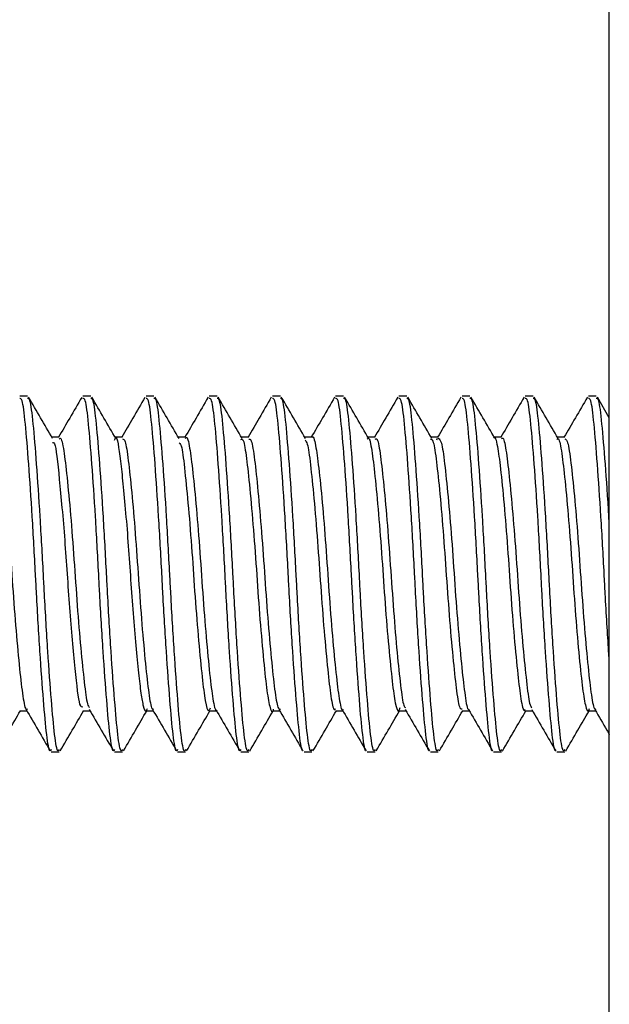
# Model space of a CAD drawing. Header units: inches. Extents: x 0.1 to 10.7, y 0.1 to 7.7.
# Tile 19 of 46: x 3.0826 to 3.1042, y 6.3293 to 6.3654. Entities that reach past the tile are written whole.
import ezdxf

# ---------------------------------------------------------------- set-up
doc = ezdxf.new("R2010")
doc.units = ezdxf.units.IN
doc.header["$MEASUREMENT"] = 0

msp = doc.modelspace()

# ---------------------------------------------------------------- linework, layer by layer
for p, q in [((3.10417, 6.271927), (3.10417, 6.366094)), ((3.08286, 6.351562), (3.08257, 6.351562)), ((3.085174, 6.351562), (3.084885, 6.351562)), ((3.087489, 6.351562), (3.0872, 6.351562)), ((3.089804, 6.351562), (3.089515, 6.351562)), ((3.092119, 6.351562), (3.09183, 6.351562)), ((3.094434, 6.351562), (3.094144, 6.351562)), ((3.096749, 6.351562), (3.096459, 6.351562)), ((3.099063, 6.351562), (3.098774, 6.351562)), ((3.101378, 6.351562), (3.101089, 6.351562)), ((3.103693, 6.351562), (3.103404, 6.351562)), ((3.10417, 6.350775), (3.103733, 6.351528)), ((3.084017, 6.350059), (3.083753, 6.350059)), ((3.086332, 6.350059), (3.086068, 6.350059)), ((3.088647, 6.350059), (3.088383, 6.350059)), ((3.090962, 6.350059), (3.090698, 6.350059)), ((3.093276, 6.350059), (3.093013, 6.350059)), ((3.095592, 6.350059), (3.095327, 6.350059)), ((3.097906, 6.350059), (3.097642, 6.350059)), ((3.100221, 6.350059), (3.099957, 6.350059)), ((3.102536, 6.350059), (3.102272, 6.350059)), ((3.097857, 6.349963), (3.097881, 6.35003)), ((3.08257, 6.340045), (3.082835, 6.340045)), ((3.084885, 6.340045), (3.085149, 6.340045)), ((3.0872, 6.340045), (3.087464, 6.340045)), ((3.089515, 6.340045), (3.089779, 6.340045)), ((3.09183, 6.340045), (3.092094, 6.340045)), ((3.094145, 6.340045), (3.094409, 6.340045)), ((3.09646, 6.340045), (3.096723, 6.340045)), ((3.098774, 6.340045), (3.099038, 6.340045)), ((3.101089, 6.340045), (3.101353, 6.340045)), ((3.103404, 6.340045), (3.103668, 6.340045)), ((3.083728, 6.338541), (3.084017, 6.338541)), ((3.086042, 6.338541), (3.086332, 6.338541)), ((3.088357, 6.338541), (3.088647, 6.338541)), ((3.090672, 6.338541), (3.090961, 6.338541)), ((3.092987, 6.338541), (3.093276, 6.338541)), ((3.095302, 6.338541), (3.095591, 6.338541)), ((3.097617, 6.338541), (3.097906, 6.338541)), ((3.099931, 6.338541), (3.100221, 6.338541)), ((3.102246, 6.338541), (3.102536, 6.338541))]:
    msp.add_line(p, q)
for points, knots in [([(3.083777, 6.350018), (3.08363, 6.35027), (3.083337, 6.350775), (3.083043, 6.35128), (3.082897, 6.351532)], [0, 0, 0, 0, 0.49963, 1, 1, 1, 1]), ([(3.084843, 6.351523), (3.084696, 6.35127), (3.084413, 6.350782), (3.084129, 6.350294), (3.083992, 6.350059)], [0, 0, 0, 0, 0.517431, 1, 1, 1, 1]), ([(3.086097, 6.35001), (3.08595, 6.350262), (3.085656, 6.350766), (3.085363, 6.351271), (3.085216, 6.351524)], [0, 0, 0, 0, 0.499637, 1, 1, 1, 1]), ([(3.087158, 6.351523), (3.087011, 6.351271), (3.086728, 6.350782), (3.086444, 6.350294), (3.086307, 6.350059)], [0, 0, 0, 0, 0.517354, 1, 1, 1, 1]), ([(3.088409, 6.350013), (3.088263, 6.350265), (3.08797, 6.350769), (3.087677, 6.351273), (3.087531, 6.351525)], [0, 0, 0, 0, 0.499733, 1, 1, 1, 1]), ([(3.089473, 6.351524), (3.089327, 6.351271), (3.089043, 6.350783), (3.088759, 6.350294), (3.088622, 6.350059)], [0, 0, 0, 0, 0.517211, 1, 1, 1, 1]), ([(3.090719, 6.350022), (3.090572, 6.350274), (3.090279, 6.350778), (3.089987, 6.351282), (3.08984, 6.351534)], [0, 0, 0, 0, 0.499729, 1, 1, 1, 1]), ([(3.091788, 6.351525), (3.091642, 6.351272), (3.091358, 6.350783), (3.091074, 6.350295), (3.090936, 6.350059)], [0, 0, 0, 0, 0.517009, 1, 1, 1, 1]), ([(3.093035, 6.35002), (3.092889, 6.350272), (3.092595, 6.350777), (3.092302, 6.351281), (3.092155, 6.351534)], [0, 0, 0, 0, 0.499645, 1, 1, 1, 1]), ([(3.094104, 6.351526), (3.093957, 6.351273), (3.093673, 6.350784), (3.093389, 6.350295), (3.093251, 6.350059)], [0, 0, 0, 0, 0.516755, 1, 1, 1, 1]), ([(3.095355, 6.350011), (3.095209, 6.350263), (3.094915, 6.350768), (3.094622, 6.351273), (3.094475, 6.351526)], [0, 0, 0, 0, 0.499624, 1, 1, 1, 1]), ([(3.096419, 6.351527), (3.096272, 6.351274), (3.095988, 6.350784), (3.095704, 6.350295), (3.095566, 6.350059)], [0, 0, 0, 0, 0.516454, 1, 1, 1, 1]), ([(3.09767, 6.350012), (3.097523, 6.350263), (3.09723, 6.350767), (3.096937, 6.351271), (3.096791, 6.351524)], [0, 0, 0, 0, 0.499715, 1, 1, 1, 1]), ([(3.098735, 6.351528), (3.098588, 6.351275), (3.098304, 6.350785), (3.098019, 6.350296), (3.097881, 6.350059)], [0, 0, 0, 0, 0.516115, 1, 1, 1, 1]), ([(3.099979, 6.350021), (3.099832, 6.350273), (3.099539, 6.350776), (3.099247, 6.35128), (3.099101, 6.351532)], [0, 0, 0, 0, 0.499746, 1, 1, 1, 1]), ([(3.10105, 6.351529), (3.100903, 6.351276), (3.100619, 6.350786), (3.100334, 6.350296), (3.100196, 6.350059)], [0, 0, 0, 0, 0.515746, 1, 1, 1, 1]), ([(3.102294, 6.350021), (3.102147, 6.350273), (3.101853, 6.350778), (3.10156, 6.351282), (3.101414, 6.351535)], [0, 0, 0, 0, 0.499663, 1, 1, 1, 1]), ([(3.103365, 6.35153), (3.103219, 6.351277), (3.102934, 6.350787), (3.102649, 6.350296), (3.10251, 6.350059)], [0, 0, 0, 0, 0.515351, 1, 1, 1, 1]), ([(3.083728, 6.338622), (3.083714, 6.3386), (3.083657, 6.338507), (3.083559, 6.3391), (3.083445, 6.340349), (3.083312, 6.342178), (3.083212, 6.343844), (3.083125, 6.345522), (3.083032, 6.34721), (3.0829, 6.349157), (3.082777, 6.350632), (3.082674, 6.351478), (3.0826, 6.351481), (3.08257, 6.351482)], [0, 0, 0, 0, 0.0345865, 0.1421533, 0.2496809, 0.3571865, 0.4647501, 0.4999805, 0.6044986, 0.711996, 0.8195648, 0.9270819, 1, 1, 1, 1]), ([(3.084017, 6.338622), (3.084003, 6.3386), (3.083946, 6.338507), (3.083849, 6.3391), (3.083735, 6.340349), (3.083602, 6.342178), (3.083502, 6.343844), (3.083414, 6.345522), (3.083321, 6.34721), (3.083189, 6.349157), (3.083066, 6.350632), (3.082963, 6.351478), (3.082889, 6.351481), (3.08286, 6.351482)], [0, 0, 0, 0, 0.034586, 0.142153, 0.249681, 0.357186, 0.46475, 0.49998, 0.604499, 0.711996, 0.819565, 0.927082, 1, 1, 1, 1]), ([(3.086042, 6.338622), (3.086029, 6.3386), (3.085971, 6.338507), (3.085874, 6.3391), (3.08576, 6.340349), (3.085627, 6.342178), (3.085527, 6.343844), (3.08544, 6.345522), (3.085347, 6.34721), (3.085215, 6.349157), (3.085092, 6.350632), (3.084988, 6.351478), (3.084915, 6.351481), (3.084885, 6.351482)], [0, 0, 0, 0, 0.0345865, 0.1421533, 0.2496809, 0.3571865, 0.4647501, 0.4999805, 0.6044986, 0.711996, 0.8195648, 0.9270819, 1, 1, 1, 1]), ([(3.086332, 6.338622), (3.086318, 6.3386), (3.086261, 6.338507), (3.086163, 6.3391), (3.08605, 6.340349), (3.085917, 6.342178), (3.085816, 6.343844), (3.085729, 6.345522), (3.085636, 6.34721), (3.085504, 6.349157), (3.085381, 6.350632), (3.085278, 6.351478), (3.085204, 6.351481), (3.085174, 6.351482)], [0, 0, 0, 0, 0.034586, 0.142153, 0.249681, 0.357186, 0.46475, 0.49998, 0.604499, 0.711996, 0.819565, 0.927082, 1, 1, 1, 1]), ([(3.088357, 6.338622), (3.088343, 6.3386), (3.088286, 6.338507), (3.088189, 6.3391), (3.088075, 6.340349), (3.087942, 6.342178), (3.087842, 6.343844), (3.087755, 6.345522), (3.087662, 6.34721), (3.087529, 6.349157), (3.087406, 6.350632), (3.087303, 6.351478), (3.08723, 6.351481), (3.0872, 6.351482)], [0, 0, 0, 0, 0.034586, 0.142153, 0.249681, 0.357186, 0.46475, 0.49998, 0.604499, 0.711996, 0.819565, 0.927082, 1, 1, 1, 1]), ([(3.088647, 6.338622), (3.088633, 6.3386), (3.088576, 6.338507), (3.088478, 6.3391), (3.088364, 6.340349), (3.088231, 6.342178), (3.088131, 6.343844), (3.088044, 6.345522), (3.087951, 6.34721), (3.087819, 6.349157), (3.087696, 6.350632), (3.087593, 6.351478), (3.087519, 6.351481), (3.087489, 6.351482)], [0, 0, 0, 0, 0.034586, 0.142153, 0.249681, 0.357186, 0.46475, 0.49998, 0.604499, 0.711996, 0.819565, 0.927082, 1, 1, 1, 1]), ([(3.090672, 6.338622), (3.090658, 6.3386), (3.090601, 6.338507), (3.090504, 6.3391), (3.09039, 6.340349), (3.090257, 6.342178), (3.090157, 6.343844), (3.090069, 6.345522), (3.089976, 6.34721), (3.089844, 6.349157), (3.089721, 6.350632), (3.089618, 6.351478), (3.089544, 6.351481), (3.089515, 6.351482)], [0, 0, 0, 0, 0.034586, 0.142153, 0.249681, 0.357186, 0.46475, 0.49998, 0.604499, 0.711996, 0.819565, 0.927082, 1, 1, 1, 1]), ([(3.090961, 6.338622), (3.090948, 6.3386), (3.09089, 6.338507), (3.090793, 6.3391), (3.090679, 6.340349), (3.090546, 6.342178), (3.090446, 6.343844), (3.090359, 6.345522), (3.090266, 6.34721), (3.090134, 6.349157), (3.090011, 6.350632), (3.089907, 6.351478), (3.089834, 6.351481), (3.089804, 6.351482)], [0, 0, 0, 0, 0.034586, 0.142153, 0.249681, 0.357186, 0.46475, 0.49998, 0.604499, 0.711996, 0.819565, 0.927082, 1, 1, 1, 1]), ([(3.092946, 6.338581), (3.092946, 6.338581), (3.092902, 6.338536), (3.092819, 6.339124), (3.092705, 6.340342), (3.092572, 6.34218), (3.092472, 6.343844), (3.092384, 6.345522), (3.092291, 6.347209), (3.092159, 6.349157), (3.092036, 6.350632), (3.091933, 6.351478), (3.091859, 6.351481), (3.09183, 6.351482)], [0, 0, 0, 0, 0.000735, 0.112074, 0.223372, 0.334647, 0.445982, 0.482448, 0.590631, 0.701897, 0.813238, 0.924525, 1, 1, 1, 1]), ([(3.093276, 6.338622), (3.093262, 6.3386), (3.093205, 6.338507), (3.093108, 6.3391), (3.092994, 6.340349), (3.092861, 6.342178), (3.092761, 6.343844), (3.092674, 6.345522), (3.092581, 6.34721), (3.092448, 6.349157), (3.092325, 6.350632), (3.092222, 6.351478), (3.092149, 6.351481), (3.092119, 6.351482)], [0, 0, 0, 0, 0.034586, 0.142153, 0.249681, 0.357186, 0.46475, 0.49998, 0.604499, 0.711996, 0.819565, 0.927082, 1, 1, 1, 1]), ([(3.095261, 6.338581), (3.095261, 6.338581), (3.095217, 6.338536), (3.095133, 6.339124), (3.095019, 6.340342), (3.094886, 6.34218), (3.094786, 6.343844), (3.094699, 6.345522), (3.094606, 6.347209), (3.094474, 6.349157), (3.094351, 6.350632), (3.094248, 6.351478), (3.094174, 6.351481), (3.094144, 6.351482)], [0, 0, 0, 0, 0.00118, 0.112469, 0.223717, 0.334943, 0.446229, 0.482678, 0.590813, 0.70203, 0.813321, 0.924559, 1, 1, 1, 1]), ([(3.095591, 6.338622), (3.095577, 6.3386), (3.09552, 6.338507), (3.095423, 6.3391), (3.095309, 6.340349), (3.095176, 6.342178), (3.095076, 6.343844), (3.094988, 6.345522), (3.094895, 6.34721), (3.094763, 6.349157), (3.09464, 6.350632), (3.094537, 6.351478), (3.094463, 6.351481), (3.094434, 6.351482)], [0, 0, 0, 0, 0.034586, 0.142153, 0.249681, 0.357186, 0.46475, 0.49998, 0.604499, 0.711996, 0.819565, 0.927082, 1, 1, 1, 1]), ([(3.097577, 6.338582), (3.097576, 6.338581), (3.097532, 6.338535), (3.097448, 6.339123), (3.097334, 6.340343), (3.097201, 6.34218), (3.097101, 6.343844), (3.097014, 6.345522), (3.096921, 6.347209), (3.096789, 6.349157), (3.096666, 6.350632), (3.096563, 6.351478), (3.096489, 6.351481), (3.096459, 6.351482)], [0, 0, 0, 0, 0.001661, 0.112897, 0.224092, 0.335264, 0.446496, 0.482928, 0.59101, 0.702174, 0.813411, 0.924595, 1, 1, 1, 1]), ([(3.097906, 6.338622), (3.097892, 6.3386), (3.097835, 6.338507), (3.097738, 6.3391), (3.097624, 6.340349), (3.097491, 6.342178), (3.097391, 6.343844), (3.097303, 6.345522), (3.09721, 6.34721), (3.097078, 6.349157), (3.096955, 6.350632), (3.096852, 6.351478), (3.096778, 6.351481), (3.096749, 6.351482)], [0, 0, 0, 0, 0.034586, 0.142153, 0.249681, 0.357186, 0.46475, 0.49998, 0.604499, 0.711996, 0.819565, 0.927082, 1, 1, 1, 1]), ([(3.099892, 6.338583), (3.099891, 6.338582), (3.099847, 6.338535), (3.099763, 6.339123), (3.099649, 6.340343), (3.099516, 6.34218), (3.099416, 6.343844), (3.099329, 6.345522), (3.099236, 6.347209), (3.099104, 6.349157), (3.098981, 6.350632), (3.098877, 6.351478), (3.098804, 6.351481), (3.098774, 6.351482)], [0, 0, 0, 0, 0.0021706, 0.1133492, 0.2244872, 0.3356026, 0.4467779, 0.4831912, 0.5912188, 0.7023256, 0.8135063, 0.9246336, 1, 1, 1, 1]), ([(3.100221, 6.338622), (3.100207, 6.3386), (3.10015, 6.338507), (3.100052, 6.3391), (3.099938, 6.340349), (3.099805, 6.342178), (3.099705, 6.343844), (3.099618, 6.345522), (3.099525, 6.34721), (3.099393, 6.349157), (3.09927, 6.350632), (3.099167, 6.351478), (3.099093, 6.351481), (3.099063, 6.351482)], [0, 0, 0, 0, 0.034586, 0.142153, 0.249681, 0.357186, 0.46475, 0.49998, 0.604499, 0.711996, 0.819565, 0.927082, 1, 1, 1, 1]), ([(3.102208, 6.338583), (3.102207, 6.338582), (3.102162, 6.338535), (3.102078, 6.339123), (3.101964, 6.340343), (3.101831, 6.34218), (3.101731, 6.343844), (3.101644, 6.345522), (3.101551, 6.347209), (3.101418, 6.349157), (3.101295, 6.350632), (3.101192, 6.351478), (3.101119, 6.351481), (3.101089, 6.351482)], [0, 0, 0, 0, 0.002695, 0.113815, 0.224895, 0.335952, 0.447069, 0.483463, 0.591434, 0.702482, 0.813604, 0.924673, 1, 1, 1, 1]), ([(3.102536, 6.338622), (3.102522, 6.3386), (3.102464, 6.338507), (3.102367, 6.3391), (3.102253, 6.340349), (3.10212, 6.342178), (3.10202, 6.343844), (3.101933, 6.345522), (3.10184, 6.34721), (3.101708, 6.349157), (3.101585, 6.350632), (3.101482, 6.351478), (3.101408, 6.351481), (3.101378, 6.351482)], [0, 0, 0, 0, 0.034586, 0.142153, 0.249681, 0.357186, 0.46475, 0.49998, 0.604499, 0.711996, 0.819565, 0.927082, 1, 1, 1, 1]), ([(3.10417, 6.341904), (3.104162, 6.342011), (3.104111, 6.342705), (3.104046, 6.34385), (3.103958, 6.345518), (3.103865, 6.347211), (3.103733, 6.349156), (3.10361, 6.350632), (3.103507, 6.351478), (3.103433, 6.351481), (3.103404, 6.351482)], [0, 0, 0, 0, 0.029723, 0.192082, 0.24526, 0.403022, 0.56528, 0.727647, 0.889936, 1, 1, 1, 1]), ([(3.10417, 6.346863), (3.104165, 6.34696), (3.104119, 6.347779), (3.104022, 6.349148), (3.1039, 6.350635), (3.103796, 6.351478), (3.103723, 6.35148), (3.103693, 6.351482)], [0, 0, 0, 0, 0.0349954, 0.2972839, 0.5597466, 0.8220834, 1, 1, 1, 1]), ([(3.081651, 6.349952), (3.081664, 6.349993), (3.081719, 6.350166), (3.081823, 6.349893), (3.081934, 6.349138), (3.082063, 6.347881), (3.082196, 6.346315), (3.082309, 6.3446), (3.082435, 6.342941), (3.082569, 6.341512), (3.082684, 6.340519), (3.082783, 6.340033), (3.082843, 6.340095), (3.08286, 6.340112)], [0, 0, 0, 0, 0.031909, 0.135122, 0.238358, 0.341507, 0.444707, 0.547951, 0.651101, 0.754287, 0.857535, 0.960686, 1, 1, 1, 1]), ([(3.086044, 6.34996), (3.086056, 6.349991), (3.086131, 6.350184), (3.086232, 6.349471), (3.086353, 6.348389), (3.086452, 6.347309), (3.08655, 6.346101), (3.086635, 6.344837), (3.086725, 6.343584), (3.086824, 6.342408), (3.086923, 6.341409), (3.08701, 6.340648), (3.087098, 6.340176), (3.087183, 6.339986), (3.087234, 6.340093), (3.087252, 6.340132)], [0, 0, 0, 0, 0.0291401, 0.1810984, 0.2580972, 0.3370599, 0.4153972, 0.4907775, 0.5673197, 0.6461625, 0.72474, 0.8005417, 0.8765863, 0.9552601, 1, 1, 1, 1]), ([(3.088647, 6.350017), (3.088655, 6.35003), (3.088705, 6.350118), (3.088799, 6.349724), (3.088911, 6.348842), (3.089044, 6.34748), (3.089174, 6.345857), (3.089285, 6.344136), (3.089416, 6.342526), (3.089548, 6.341186), (3.089659, 6.340341), (3.089752, 6.339973), (3.089799, 6.340064), (3.089804, 6.340073)], [0, 0, 0, 0, 0.018989, 0.126701, 0.234378, 0.341995, 0.449699, 0.557389, 0.665005, 0.772699, 0.8804, 0.988017, 1, 1, 1, 1]), ([(3.093276, 6.350051), (3.093277, 6.350054), (3.093321, 6.350149), (3.093411, 6.34981), (3.093522, 6.349016), (3.093653, 6.347706), (3.093785, 6.346115), (3.093897, 6.344395), (3.094026, 6.342756), (3.094159, 6.341365), (3.094272, 6.340435), (3.094368, 6.340005), (3.094422, 6.340084), (3.094434, 6.3401)], [0, 0, 0, 0, 0.003024, 0.110679, 0.218333, 0.325906, 0.43355, 0.541214, 0.648789, 0.75642, 0.864091, 0.971667, 1, 1, 1, 1]), ([(3.099932, 6.350039), (3.099935, 6.350045), (3.099981, 6.350141), (3.100072, 6.349785), (3.100183, 6.348966), (3.100313, 6.347647), (3.100445, 6.346047), (3.100556, 6.344335), (3.100685, 6.342704), (3.100818, 6.341327), (3.10093, 6.340418), (3.101025, 6.339998), (3.101079, 6.340082), (3.101089, 6.340099)], [0, 0, 0, 0, 0.008118, 0.116705, 0.221275, 0.330011, 0.43894, 0.54355, 0.651905, 0.76111, 0.865898, 0.973809, 1, 1, 1, 1]), ([(3.083776, 6.349868), (3.083799, 6.34987), (3.083887, 6.349879), (3.084017, 6.348595), (3.084223, 6.346391), (3.08439, 6.343733), (3.084595, 6.341502), (3.084741, 6.340149), (3.084845, 6.340188), (3.084886, 6.340203)], [0, 0, 0, 0, 0.0600135, 0.2249823, 0.3958778, 0.560796, 0.7316868, 0.8966654, 1, 1, 1, 1]), ([(3.084017, 6.349995), (3.084031, 6.350013), (3.084089, 6.350084), (3.084187, 6.349624), (3.084301, 6.348658), (3.084435, 6.347247), (3.084562, 6.345596), (3.084675, 6.343881), (3.084807, 6.342294), (3.084937, 6.341046), (3.085031, 6.340285), (3.085099, 6.340194), (3.085123, 6.340162)], [0, 0, 0, 0, 0.037493, 0.150093, 0.262623, 0.375115, 0.48771, 0.600256, 0.712747, 0.825335, 0.937895, 1, 1, 1, 1]), ([(3.086332, 6.350006), (3.086365, 6.349996), (3.086442, 6.349972), (3.086547, 6.349272), (3.086672, 6.3481), (3.086806, 6.346566), (3.086922, 6.344863), (3.087045, 6.343183), (3.087179, 6.341708), (3.087298, 6.340639), (3.087399, 6.340071), (3.087466, 6.340104), (3.087489, 6.340116)], [0, 0, 0, 0, 0.081172, 0.1889, 0.296529, 0.404185, 0.511917, 0.619545, 0.727183, 0.834917, 0.94254, 1, 1, 1, 1]), ([(3.088407, 6.349853), (3.088441, 6.349827), (3.088518, 6.349769), (3.088619, 6.348831), (3.088752, 6.347519), (3.088882, 6.345891), (3.088993, 6.344181), (3.089123, 6.342564), (3.089255, 6.341225), (3.089366, 6.340345), (3.089475, 6.33996), (3.08954, 6.340107), (3.089562, 6.340156)], [0, 0, 0, 0, 0.083788, 0.188825, 0.298247, 0.407282, 0.512238, 0.621336, 0.730706, 0.835719, 0.944428, 1, 1, 1, 1]), ([(3.090673, 6.349985), (3.090697, 6.349997), (3.090764, 6.350029), (3.090865, 6.349457), (3.090983, 6.348391), (3.091118, 6.346915), (3.09124, 6.345239), (3.091356, 6.34354), (3.09149, 6.342012), (3.091614, 6.340818), (3.091728, 6.340154), (3.091823, 6.339924), (3.091869, 6.340087), (3.091873, 6.340101)], [0, 0, 0, 0, 0.057587, 0.160146, 0.262631, 0.368488, 0.471652, 0.573573, 0.67936, 0.783071, 0.884558, 0.99021, 1, 1, 1, 1]), ([(3.090961, 6.34999), (3.090988, 6.349997), (3.091058, 6.350016), (3.09116, 6.34941), (3.091281, 6.348308), (3.091415, 6.346815), (3.091536, 6.345127), (3.091654, 6.34343), (3.091788, 6.341913), (3.091912, 6.340771), (3.092015, 6.340114), (3.092089, 6.340109), (3.092119, 6.340107)], [0, 0, 0, 0, 0.064932, 0.172686, 0.280331, 0.387977, 0.495732, 0.603382, 0.711021, 0.818774, 0.926442, 1, 1, 1, 1]), ([(3.093033, 6.349951), (3.093058, 6.349921), (3.093126, 6.34984), (3.093221, 6.349096), (3.093349, 6.347868), (3.093482, 6.34629), (3.093595, 6.344584), (3.093721, 6.342929), (3.093855, 6.341504), (3.09397, 6.340519), (3.094068, 6.340032), (3.094128, 6.340097), (3.094145, 6.340115)], [0, 0, 0, 0, 0.065031, 0.173888, 0.2864, 0.400076, 0.509176, 0.621199, 0.735063, 0.844549, 0.956019, 1, 1, 1, 1]), ([(3.095303, 6.349996), (3.095316, 6.350014), (3.095373, 6.350088), (3.095469, 6.349637), (3.095582, 6.348689), (3.095716, 6.347288), (3.095843, 6.345644), (3.095955, 6.343934), (3.096088, 6.342348), (3.096217, 6.341062), (3.096328, 6.34026), (3.096434, 6.339943), (3.096494, 6.340113), (3.096511, 6.340161)], [0, 0, 0, 0, 0.032246, 0.135381, 0.236057, 0.340917, 0.444521, 0.544934, 0.649575, 0.753587, 0.853868, 0.958226, 1, 1, 1, 1]), ([(3.095591, 6.349988), (3.095611, 6.350004), (3.095674, 6.350055), (3.095774, 6.349535), (3.09589, 6.348508), (3.096025, 6.347059), (3.096149, 6.34539), (3.096264, 6.343682), (3.096397, 6.342122), (3.096525, 6.340926), (3.096616, 6.340234), (3.096679, 6.340177), (3.096698, 6.34016)], [0, 0, 0, 0, 0.050469, 0.162976, 0.275387, 0.38778, 0.500285, 0.612713, 0.725109, 0.837609, 0.950054, 1, 1, 1, 1]), ([(3.097617, 6.349995), (3.097648, 6.349993), (3.097721, 6.349988), (3.097824, 6.349332), (3.097947, 6.348197), (3.098081, 6.346681), (3.098199, 6.34499), (3.098319, 6.343305), (3.098454, 6.341808), (3.098574, 6.340708), (3.098676, 6.340095), (3.098747, 6.340109), (3.098774, 6.340115)], [0, 0, 0, 0, 0.075427, 0.180909, 0.287998, 0.397691, 0.503718, 0.610198, 0.719916, 0.826581, 0.932434, 1, 1, 1, 1]), ([(3.097906, 6.350027), (3.097944, 6.349998), (3.098027, 6.349935), (3.098134, 6.349156), (3.098262, 6.347932), (3.098395, 6.346369), (3.098509, 6.344657), (3.098635, 6.342995), (3.098769, 6.341548), (3.098885, 6.340565), (3.098967, 6.340077), (3.099011, 6.340095), (3.099012, 6.340095)], [0, 0, 0, 0, 0.098273, 0.210808, 0.323246, 0.435734, 0.548276, 0.660715, 0.773186, 0.885733, 0.998172, 1, 1, 1, 1]), ([(3.100221, 6.349999), (3.100234, 6.350016), (3.10029, 6.350092), (3.100387, 6.349647), (3.1005, 6.348699), (3.100634, 6.347298), (3.100762, 6.345652), (3.100874, 6.343936), (3.101007, 6.342343), (3.101137, 6.341079), (3.101233, 6.340294), (3.101303, 6.340192), (3.101329, 6.340154)], [0, 0, 0, 0, 0.033629, 0.145922, 0.258152, 0.370339, 0.482626, 0.594872, 0.707058, 0.819338, 0.931597, 1, 1, 1, 1]), ([(3.102247, 6.349985), (3.102267, 6.350002), (3.10233, 6.350053), (3.102429, 6.34953), (3.102546, 6.348508), (3.10268, 6.34706), (3.102804, 6.345395), (3.102918, 6.343691), (3.103052, 6.342139), (3.103178, 6.340909), (3.10329, 6.34019), (3.10339, 6.339932), (3.103441, 6.340101), (3.10345, 6.34013)], [0, 0, 0, 0, 0.047835, 0.15064, 0.252334, 0.357835, 0.461193, 0.562439, 0.667812, 0.771665, 0.872592, 0.977772, 1, 1, 1, 1]), ([(3.102536, 6.350001), (3.102567, 6.349995), (3.102643, 6.349981), (3.102747, 6.349303), (3.102871, 6.348146), (3.103005, 6.34662), (3.103122, 6.34492), (3.103244, 6.343236), (3.103378, 6.341752), (3.103498, 6.340666), (3.1036, 6.34008), (3.103668, 6.340106), (3.103693, 6.340115)], [0, 0, 0, 0, 0.077482, 0.18522, 0.292857, 0.400514, 0.508255, 0.61589, 0.723529, 0.831271, 0.938905, 1, 1, 1, 1]), ([(3.081738, 6.338569), (3.081884, 6.338821), (3.08217, 6.339313), (3.082456, 6.339805), (3.082596, 6.340045)], [0, 0, 0, 0, 0.512931, 1, 1, 1, 1]), ([(3.082806, 6.340095), (3.082952, 6.339843), (3.083246, 6.339339), (3.083539, 6.338834), (3.083685, 6.338581)], [0, 0, 0, 0, 0.499655, 1, 1, 1, 1]), ([(3.084057, 6.338576), (3.084204, 6.338828), (3.084488, 6.339318), (3.084773, 6.339808), (3.084911, 6.340045)], [0, 0, 0, 0, 0.515979, 1, 1, 1, 1]), ([(3.08512, 6.340095), (3.085267, 6.339843), (3.085561, 6.339338), (3.085854, 6.338833), (3.086001, 6.338581)], [0, 0, 0, 0, 0.499645, 1, 1, 1, 1]), ([(3.086375, 6.338581), (3.086521, 6.338833), (3.086805, 6.339322), (3.087088, 6.339809), (3.087226, 6.340045)], [0, 0, 0, 0, 0.517059, 1, 1, 1, 1]), ([(3.087435, 6.340095), (3.087582, 6.339842), (3.087876, 6.339338), (3.088169, 6.338833), (3.088316, 6.33858)], [0, 0, 0, 0, 0.499636, 1, 1, 1, 1]), ([(3.088686, 6.338574), (3.088832, 6.338826), (3.089117, 6.339317), (3.089402, 6.339807), (3.08954, 6.340045)], [0, 0, 0, 0, 0.513838, 1, 1, 1, 1]), ([(3.08975, 6.340094), (3.089897, 6.339842), (3.090191, 6.339337), (3.090484, 6.338832), (3.090631, 6.338579)], [0, 0, 0, 0, 0.499629, 1, 1, 1, 1]), ([(3.090997, 6.338568), (3.091143, 6.338821), (3.091429, 6.339313), (3.091716, 6.339805), (3.091855, 6.340045)], [0, 0, 0, 0, 0.51261, 1, 1, 1, 1]), ([(3.092066, 6.340093), (3.092212, 6.339841), (3.092506, 6.339336), (3.092799, 6.338831), (3.092946, 6.338578)], [0, 0, 0, 0, 0.499623, 1, 1, 1, 1]), ([(3.093315, 6.338574), (3.093462, 6.338826), (3.093746, 6.339317), (3.094032, 6.339807), (3.09417, 6.340045)], [0, 0, 0, 0, 0.51521, 1, 1, 1, 1]), ([(3.094381, 6.340093), (3.094528, 6.33984), (3.094822, 6.339335), (3.095115, 6.33883), (3.095261, 6.338578)], [0, 0, 0, 0, 0.499618, 1, 1, 1, 1]), ([(3.095634, 6.338581), (3.09578, 6.338833), (3.096064, 6.339322), (3.096348, 6.33981), (3.096485, 6.340045)], [0, 0, 0, 0, 0.5172966, 1, 1, 1, 1]), ([(3.096696, 6.340092), (3.096843, 6.339839), (3.097137, 6.339334), (3.09743, 6.338829), (3.097577, 6.338577)], [0, 0, 0, 0, 0.499615, 1, 1, 1, 1]), ([(3.097946, 6.338577), (3.098093, 6.338829), (3.098377, 6.339318), (3.098662, 6.339808), (3.0988, 6.340045)], [0, 0, 0, 0, 0.514732, 1, 1, 1, 1]), ([(3.099012, 6.340091), (3.099158, 6.339838), (3.099452, 6.339333), (3.099746, 6.338828), (3.099892, 6.338575)], [0, 0, 0, 0, 0.499613, 1, 1, 1, 1]), ([(3.100256, 6.338569), (3.100403, 6.338821), (3.100688, 6.339313), (3.100975, 6.339805), (3.101114, 6.340045)], [0, 0, 0, 0, 0.512491, 1, 1, 1, 1]), ([(3.101327, 6.34009), (3.101474, 6.339837), (3.101768, 6.339332), (3.102061, 6.338827), (3.102208, 6.338574)], [0, 0, 0, 0, 0.499614, 1, 1, 1, 1]), ([(3.102573, 6.338572), (3.10272, 6.338824), (3.103005, 6.339316), (3.103291, 6.339807), (3.103429, 6.340045)], [0, 0, 0, 0, 0.51444, 1, 1, 1, 1]), ([(3.103643, 6.340088), (3.103789, 6.339836), (3.103965, 6.339534), (3.104141, 6.339231), (3.10417, 6.339181)], [0, 0, 0, 0, 0.834388, 1, 1, 1, 1])]:
    msp.add_open_spline(points, degree=3, knots=knots)

doc.saveas('drawing.dxf')
